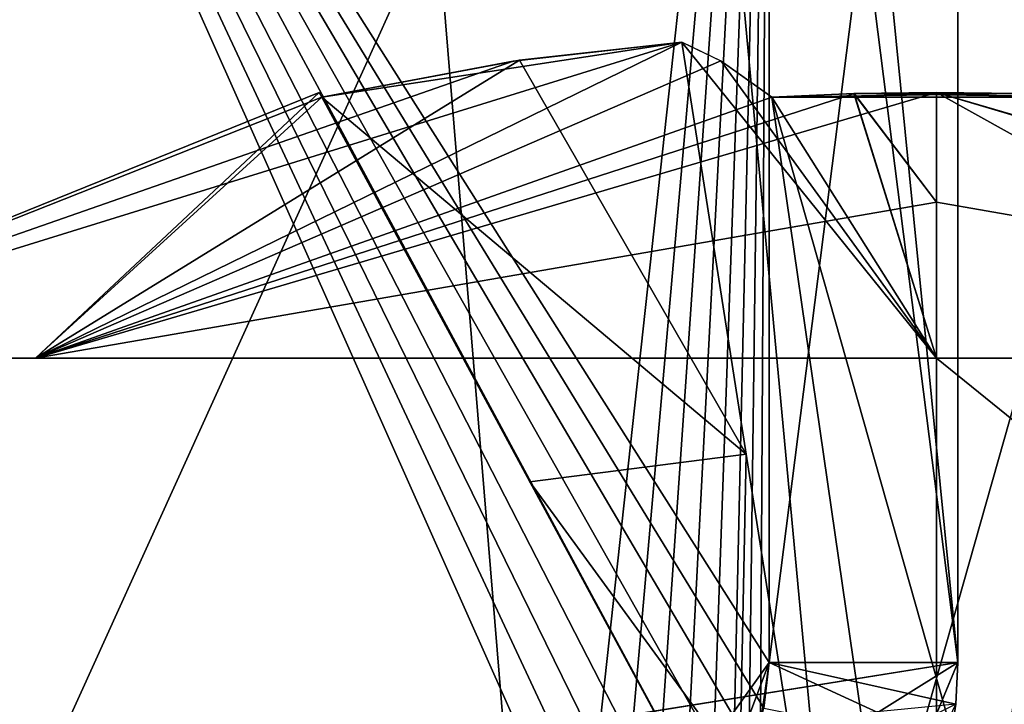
# Model space of a CAD drawing. Header units: millimetres. Extents: x -25 to 25, y -260 to 12.
# Tile 51 of 96: x -18.46 to -16.14, y -73.1 to -71.49. Entities that reach past the tile are written whole.
import ezdxf

# ---------------------------------------------------------------- set-up
doc = ezdxf.new("R2010")
doc.units = ezdxf.units.MM
doc.header["$LTSCALE"] = 65.185185
for name, color, linetype in [('100', 7, 'CONTINUOUS'), ('101', 7, 'CONTINUOUS'), ('102', 7, 'CONTINUOUS'), ('54', 7, 'CONTINUOUS'), ('55', 7, 'CONTINUOUS'), ('57', 7, 'CONTINUOUS'), ('9', 7, 'CONTINUOUS'), ('91', 7, 'CONTINUOUS'), ('92', 7, 'CONTINUOUS'), ('93', 7, 'CONTINUOUS'), ('94', 7, 'CONTINUOUS'), ('944', 7, 'CONTINUOUS'), ('945', 7, 'CONTINUOUS'), ('946', 7, 'CONTINUOUS'), ('95', 7, 'CONTINUOUS'), ('950', 7, 'CONTINUOUS'), ('951', 7, 'CONTINUOUS'), ('952', 7, 'CONTINUOUS'), ('953', 7, 'CONTINUOUS'), ('954', 7, 'CONTINUOUS'), ('955', 7, 'CONTINUOUS'), ('956', 7, 'CONTINUOUS'), ('957', 7, 'CONTINUOUS'), ('958', 7, 'CONTINUOUS'), ('959', 7, 'CONTINUOUS'), ('96', 7, 'CONTINUOUS'), ('963', 7, 'CONTINUOUS'), ('97', 7, 'CONTINUOUS'), ('98', 7, 'CONTINUOUS'), ('99', 7, 'CONTINUOUS')]:
    doc.layers.add(name, color=color, linetype=linetype)

msp = doc.modelspace()

# ---------------------------------------------------------------- linework, layer by layer
at = {"layer": '100', "color": 7, "linetype": 'CONTINUOUS'}
for points in [[(-16.2548, -73.0983, 114.4744), (-17.0459, -73.4897, 113.9196), (-16.6938, -73, 113.9778), (-16.2548, -73.0983, 114.4744)], [(-16.25, -73, 114.4746), (-16.2548, -73.0983, 114.4744), (-16.6938, -73, 113.9778), (-16.25, -73, 114.4746)]]:
    msp.add_3dface(points, dxfattribs=at)
at = {"layer": '101', "color": 7, "linetype": 'CONTINUOUS'}
for points in [[(-16.25, -69.5, 114.4746), (-16.25, -73, 114.4746), (-16.6938, -69.5, 113.9778), (-16.25, -69.5, 114.4746)], [(-16.25, -73, 114.4746), (-16.6938, -73, 113.9778), (-16.6938, -69.5, 113.9778), (-16.25, -73, 114.4746)]]:
    msp.add_3dface(points, dxfattribs=at)
at = {"layer": '102', "color": 7, "linetype": 'CONTINUOUS'}
for points in [[(-16.25, -69.5, 93.4746), (-16.25, -73, 93.4746), (-16.6938, -69.5, 92.9778), (-16.25, -69.5, 93.4746)], [(-16.25, -73, 93.4746), (-16.6938, -73, 92.9778), (-16.6938, -69.5, 92.9778), (-16.25, -73, 93.4746)]]:
    msp.add_3dface(points, dxfattribs=at)
at = {"layer": '54', "color": 7, "linetype": 'CONTINUOUS'}
for points in [[(-16.25, -73, 222.5), (-16.5429, -73.7071, 222.5), (-16.25, -73, 114.4746), (-16.25, -73, 222.5)], [(-16.25, -73, 114.4746), (-16.5429, -73.7071, 222.5), (-16.2548, -73.0983, 114.4744), (-16.25, -73, 114.4746)]]:
    msp.add_3dface(points, dxfattribs=at)
at = {"layer": '55', "color": 7, "linetype": 'CONTINUOUS'}
for points in [[(-16.25, -10.2, -22.5), (-16.25, -10.2, 222.5), (-16.25, -73, -22.5), (-16.25, -10.2, -22.5)], [(-16.25, -10.2, 222.5), (-16.25, -73, 222.5), (-16.25, -73, 114.4746), (-16.25, -10.2, 222.5)], [(-16.25, -10.2, 222.5), (-16.25, -73, 114.4746), (-16.25, -69.5, 114.4746), (-16.25, -10.2, 222.5)], [(-16.25, -73, -22.5), (-16.25, -10.2, 222.5), (-16.25, -69.5, 85.5254), (-16.25, -73, -22.5)], [(-16.25, -69.5, 93.4746), (-16.25, -10.2, 222.5), (-16.25, -73, 93.4746), (-16.25, -69.5, 93.4746)], [(-16.25, -73, 93.4746), (-16.25, -10.2, 222.5), (-16.25, -69.5, 106.5254), (-16.25, -73, 93.4746)], [(-16.25, -73, 85.5254), (-16.25, -73, -22.5), (-16.25, -69.5, 85.5254), (-16.25, -73, 85.5254)], [(-16.25, -73, 106.5254), (-16.25, -73, 93.4746), (-16.25, -69.5, 106.5254), (-16.25, -73, 106.5254)]]:
    msp.add_3dface(points, dxfattribs=at)
at = {"layer": '57', "color": 7, "linetype": 'CONTINUOUS'}
for points in [[(-22.5, -74, 222.5), (-16.2449, -10.0995, 222.5), (-22.5, -10, 222.5), (-22.5, -74, 222.5)], [(-16.25, -10.2, 222.5), (-16.2449, -10.0995, 222.5), (-22.5, -74, 222.5), (-16.25, -10.2, 222.5)], [(-16.25, -10.2, 222.5), (-22.5, -74, 222.5), (-16.25, -73, 222.5), (-16.25, -10.2, 222.5)], [(-16.25, -73, 222.5), (-22.5, -74, 222.5), (-16.5429, -73.7071, 222.5), (-16.25, -73, 222.5)]]:
    msp.add_3dface(points, dxfattribs=at)
at = {"layer": '9', "color": 7, "linetype": 'CONTINUOUS'}
for points in [[(-16.25, -10.2, -22.5), (-16.25, -73, -22.5), (-22.5, -10, -22.5), (-16.25, -10.2, -22.5)], [(-17.25, -74, -22.5), (-22.5, -74, -22.5), (-22.5, -10, -22.5), (-17.25, -74, -22.5)], [(-16.5429, -73.7071, -22.5), (-17.25, -74, -22.5), (-22.5, -10, -22.5), (-16.5429, -73.7071, -22.5)], [(-16.25, -73, -22.5), (-16.5429, -73.7071, -22.5), (-22.5, -10, -22.5), (-16.25, -73, -22.5)]]:
    msp.add_3dface(points, dxfattribs=at)
at = {"layer": '91', "color": 7, "linetype": 'CONTINUOUS'}
for points in [[(-16.5429, -73.7071, -22.5), (-16.25, -73, -22.5), (-16.5422, -73.7064, 85.5447), (-16.5429, -73.7071, -22.5)], [(-16.25, -73, -22.5), (-16.25, -73, 85.5254), (-16.5422, -73.7064, 85.5447), (-16.25, -73, -22.5)]]:
    msp.add_3dface(points, dxfattribs=at)
at = {"layer": '92', "color": 7, "linetype": 'CONTINUOUS'}
for points in [[(-16.5422, -73.7064, 85.5447), (-16.25, -73, 85.5254), (-16.8304, -73.3621, 86.0404), (-16.5422, -73.7064, 85.5447)], [(-16.25, -73, 85.5254), (-16.6938, -73, 86.0222), (-16.8304, -73.3621, 86.0404), (-16.25, -73, 85.5254)]]:
    msp.add_3dface(points, dxfattribs=at)
at = {"layer": '93', "color": 7, "linetype": 'CONTINUOUS'}
for points in [[(-16.6938, -69.5, 92.9778), (-18.5102, -73.5, 92.2139), (-18.914, -69.5, 91.8268), (-16.6938, -69.5, 92.9778)], [(-16.8304, -73.3621, 86.0404), (-16.6938, -73, 86.0222), (-18.9139, -69.5, 87.1731), (-16.8304, -73.3621, 86.0404)], [(-16.6938, -73, 86.0222), (-16.6938, -69.5, 86.0222), (-18.9139, -69.5, 87.1731), (-16.6938, -73, 86.0222)], [(-17.1313, -73.5, 86.1001), (-16.8304, -73.3621, 86.0404), (-18.9139, -69.5, 87.1731), (-17.1313, -73.5, 86.1001)], [(-18.5102, -73.5, 86.7861), (-17.1313, -73.5, 86.1001), (-18.9139, -69.5, 87.1731), (-18.5102, -73.5, 86.7861)], [(-17.1313, -73.5, 92.8999), (-18.5102, -73.5, 92.2139), (-16.6938, -69.5, 92.9778), (-17.1313, -73.5, 92.8999)], [(-17.0459, -73.4897, 92.9196), (-17.1313, -73.5, 92.8999), (-16.6938, -69.5, 92.9778), (-17.0459, -73.4897, 92.9196)], [(-16.9676, -73.4636, 92.9357), (-17.0459, -73.4897, 92.9196), (-16.6938, -69.5, 92.9778), (-16.9676, -73.4636, 92.9357)], [(-16.8962, -73.4216, 92.9488), (-16.9676, -73.4636, 92.9357), (-16.6938, -69.5, 92.9778), (-16.8962, -73.4216, 92.9488)], [(-16.8301, -73.3628, 92.9596), (-16.8962, -73.4216, 92.9488), (-16.6938, -69.5, 92.9778), (-16.8301, -73.3628, 92.9596)], [(-16.7798, -73.2985, 92.967), (-16.8301, -73.3628, 92.9596), (-16.6938, -69.5, 92.9778), (-16.7798, -73.2985, 92.967)], [(-16.7416, -73.2253, 92.972), (-16.7798, -73.2985, 92.967), (-16.6938, -69.5, 92.9778), (-16.7416, -73.2253, 92.972)], [(-16.7145, -73.1426, 92.9754), (-16.7416, -73.2253, 92.972), (-16.6938, -69.5, 92.9778), (-16.7145, -73.1426, 92.9754)], [(-16.6938, -73, 92.9778), (-16.7145, -73.1426, 92.9754), (-16.6938, -69.5, 92.9778), (-16.6938, -73, 92.9778)]]:
    msp.add_3dface(points, dxfattribs=at)
at = {"layer": '94', "color": 7, "linetype": 'CONTINUOUS'}
for points in [[(-16.25, -73, 85.5254), (-16.25, -69.5, 85.5254), (-16.6938, -73, 86.0222), (-16.25, -73, 85.5254)], [(-16.6938, -73, 86.0222), (-16.25, -69.5, 85.5254), (-16.6938, -69.5, 86.0222), (-16.6938, -73, 86.0222)]]:
    msp.add_3dface(points, dxfattribs=at)
at = {"layer": '944', "color": 7, "linetype": 'CONTINUOUS'}
for points in [[(-17.2963, -71.585, 88.9938), (-16.8995, -71.5402, 88.9005), (-19.3, -72.2838, 89.5), (-17.2963, -71.585, 88.9938)], [(-19.3, -72.2838, 89.5), (-16.8995, -71.5402, 88.9005), (-18.4213, -72.2838, 87.3787), (-19.3, -72.2838, 89.5)], [(-16.8995, -71.5402, 88.9005), (-16.8074, -71.5841, 88.5097), (-18.4213, -72.2838, 87.3787), (-16.8995, -71.5402, 88.9005)], [(-16.8995, -71.5402, 90.0995), (-17.2818, -71.5829, 90.0098), (-18.4213, -72.2838, 91.6213), (-16.8995, -71.5402, 90.0995)], [(-16.3, -72.2838, 92.5), (-16.8995, -71.5402, 90.0995), (-18.4213, -72.2838, 91.6213), (-16.3, -72.2838, 92.5)], [(-16.8066, -71.5849, 90.4954), (-16.8995, -71.5402, 90.0995), (-16.3, -72.2838, 92.5), (-16.8066, -71.5849, 90.4954)], [(-17.7472, -71.6701, 89.1122), (-17.2963, -71.585, 88.9938), (-19.3, -72.2838, 89.5), (-17.7472, -71.6701, 89.1122)], [(-17.2818, -71.5829, 90.0098), (-17.7472, -71.6701, 89.8878), (-18.4213, -72.2838, 91.6213), (-17.2818, -71.5829, 90.0098)], [(-16.8074, -71.5841, 88.5097), (-16.6878, -71.6701, 88.0528), (-18.4213, -72.2838, 87.3787), (-16.8074, -71.5841, 88.5097)], [(-16.6878, -71.6701, 90.9472), (-16.8066, -71.5849, 90.4954), (-16.3, -72.2838, 92.5), (-16.6878, -71.6701, 90.9472)], [(-17.7533, -71.6587, 89.5), (-17.7472, -71.6701, 89.1122), (-19.3, -72.2838, 89.5), (-17.7533, -71.6587, 89.5)], [(-18.4213, -72.2838, 91.6213), (-17.7533, -71.6587, 89.5), (-19.3, -72.2838, 89.5), (-18.4213, -72.2838, 91.6213)], [(-17.7472, -71.6701, 89.8878), (-17.7533, -71.6587, 89.5), (-18.4213, -72.2838, 91.6213), (-17.7472, -71.6701, 89.8878)], [(-16.3, -71.9172, 87.2515), (-18.4213, -72.2838, 87.3787), (-16.3, -71.6587, 88.0467), (-16.3, -71.9172, 87.2515)], [(-16.3, -71.6587, 88.0467), (-18.4213, -72.2838, 87.3787), (-16.494, -71.6615, 88.0482), (-16.3, -71.6587, 88.0467)], [(-18.4213, -72.2838, 87.3787), (-16.6878, -71.6701, 88.0528), (-16.494, -71.6615, 88.0482), (-18.4213, -72.2838, 87.3787)], [(-16.4947, -71.6615, 90.9518), (-16.6878, -71.6701, 90.9472), (-16.3, -72.2838, 92.5), (-16.4947, -71.6615, 90.9518)], [(-16.3, -71.6587, 90.9533), (-16.4947, -71.6615, 90.9518), (-16.3, -71.9172, 91.7485), (-16.3, -71.6587, 90.9533)], [(-16.3, -71.9172, 91.7485), (-16.4947, -71.6615, 90.9518), (-16.3, -72.2838, 92.5), (-16.3, -71.9172, 91.7485)], [(-16.3, -72.2838, 86.5), (-18.4213, -72.2838, 87.3787), (-16.3, -71.9172, 87.2515), (-16.3, -72.2838, 86.5)]]:
    msp.add_3dface(points, dxfattribs=at)
at = {"layer": '945', "color": 7, "linetype": 'CONTINUOUS'}
for points in [[(-16.494, -71.6615, 88.0482), (-16.6878, -71.6701, 88.0528), (-16.106, -71.6615, 88.0482), (-16.494, -71.6615, 88.0482)], [(-16.106, -71.6615, 88.0482), (-16.6878, -71.6701, 88.0528), (-15.9122, -71.6701, 88.0528), (-16.106, -71.6615, 88.0482)], [(-15.9122, -71.6701, 88.0528), (-16.6878, -71.6701, 88.0528), (-16.4254, -73.48, 89.0321), (-15.9122, -71.6701, 88.0528)], [(-16.3, -71.6587, 88.0467), (-16.494, -71.6615, 88.0482), (-16.106, -71.6615, 88.0482), (-16.3, -71.6587, 88.0467)], [(-16.1746, -73.48, 89.0321), (-15.9122, -71.6701, 88.0528), (-16.4254, -73.48, 89.0321), (-16.1746, -73.48, 89.0321)]]:
    msp.add_3dface(points, dxfattribs=at)
at = {"layer": '946', "color": 7, "linetype": 'CONTINUOUS'}
for points in [[(-16.3, -71.6587, 90.9533), (-16.3, -71.9172, 91.7485), (-14.1949, -72.2838, 91.6374), (-16.3, -71.6587, 90.9533)], [(-16.3, -71.6587, 90.9533), (-14.1949, -72.2838, 91.6374), (-16.1059, -71.6615, 90.9518), (-16.3, -71.6587, 90.9533)], [(-16.3, -72.2838, 86.5), (-16.3, -71.9172, 87.2515), (-16.3, -71.6587, 88.0467), (-16.3, -72.2838, 86.5)], [(-16.3, -72.2838, 86.5), (-16.3, -71.6587, 88.0467), (-15.1758, -72.2838, 86.7186), (-16.3, -72.2838, 86.5)], [(-16.3, -71.6587, 88.0467), (-16.106, -71.6615, 88.0482), (-14.1535, -72.2838, 87.4041), (-16.3, -71.6587, 88.0467)], [(-15.1758, -72.2838, 86.7186), (-16.3, -71.6587, 88.0467), (-14.1535, -72.2838, 87.4041), (-15.1758, -72.2838, 86.7186)], [(-16.3, -71.9172, 91.7485), (-16.3, -72.2838, 92.5), (-14.1949, -72.2838, 91.6374), (-16.3, -71.9172, 91.7485)]]:
    msp.add_3dface(points, dxfattribs=at)
at = {"layer": '95', "color": 7, "linetype": 'CONTINUOUS'}
for points in [[(-16.7145, -73.1426, 92.9754), (-16.6938, -73, 92.9778), (-16.2548, -73.0983, 93.4744), (-16.7145, -73.1426, 92.9754)], [(-16.6938, -73, 92.9778), (-16.25, -73, 93.4746), (-16.2548, -73.0983, 93.4744), (-16.6938, -73, 92.9778)]]:
    msp.add_3dface(points, dxfattribs=at)
at = {"layer": '950', "color": 7, "linetype": 'CONTINUOUS'}
for points in [[(-14.1949, -72.2838, 91.6374), (-16.3, -72.2838, 92.5), (-14.1787, -74, 91.6213), (-14.1949, -72.2838, 91.6374)], [(-16.3, -72.2838, 92.5), (-16.3, -74, 92.5), (-14.1787, -74, 91.6213), (-16.3, -72.2838, 92.5)], [(-16.3, -72.2838, 86.5), (-15.1758, -72.2838, 86.7186), (-16.3, -74, 86.5), (-16.3, -72.2838, 86.5)], [(-16.3, -74, 86.5), (-15.1758, -72.2838, 86.7186), (-14.1787, -74, 87.3787), (-16.3, -74, 86.5)]]:
    msp.add_3dface(points, dxfattribs=at)
at = {"layer": '951', "color": 7, "linetype": 'CONTINUOUS'}
for points in [[(-16.8995, -71.5402, 88.9005), (-17.2963, -71.585, 88.9938), (-17.7472, -71.6701, 89.1122), (-16.8995, -71.5402, 88.9005)], [(-16.8995, -71.5402, 88.9005), (-17.7472, -71.6701, 89.1122), (-16.7481, -72.5101, 89.0519), (-16.8995, -71.5402, 88.9005)], [(-16.7481, -72.5101, 89.0519), (-17.7472, -71.6701, 89.1122), (-17.2575, -72.575, 89.2434), (-16.7481, -72.5101, 89.0519)], [(-16.7679, -73.48, 89.3746), (-16.7481, -72.5101, 89.0519), (-17.2575, -72.575, 89.2434), (-16.7679, -73.48, 89.3746)], [(-16.5966, -73.48, 89.2034), (-16.7481, -72.5101, 89.0519), (-16.7679, -73.48, 89.3746), (-16.5966, -73.48, 89.2034)]]:
    msp.add_3dface(points, dxfattribs=at)
at = {"layer": '952', "color": 7, "linetype": 'CONTINUOUS'}
for points in [[(-17.7472, -71.6701, 89.1122), (-17.7533, -71.6587, 89.5), (-17.7472, -71.6701, 89.8878), (-17.7472, -71.6701, 89.1122)], [(-17.7472, -71.6701, 89.1122), (-17.7472, -71.6701, 89.8878), (-17.2575, -72.575, 89.7566), (-17.7472, -71.6701, 89.1122)], [(-17.2575, -72.575, 89.2434), (-17.7472, -71.6701, 89.1122), (-17.2575, -72.575, 89.7566), (-17.2575, -72.575, 89.2434)], [(-16.7679, -73.48, 89.3746), (-17.2575, -72.575, 89.2434), (-16.7679, -73.48, 89.6254), (-16.7679, -73.48, 89.3746)], [(-16.7679, -73.48, 89.6254), (-17.2575, -72.575, 89.2434), (-17.2575, -72.575, 89.7566), (-16.7679, -73.48, 89.6254)]]:
    msp.add_3dface(points, dxfattribs=at)
at = {"layer": '953', "color": 7, "linetype": 'CONTINUOUS'}
for points in [[(-17.2818, -71.5829, 90.0098), (-16.8995, -71.5402, 90.0995), (-16.7481, -72.5101, 89.9481), (-17.2818, -71.5829, 90.0098)], [(-17.7472, -71.6701, 89.8878), (-17.2818, -71.5829, 90.0098), (-16.7481, -72.5101, 89.9481), (-17.7472, -71.6701, 89.8878)], [(-17.2575, -72.575, 89.7566), (-17.7472, -71.6701, 89.8878), (-16.7481, -72.5101, 89.9481), (-17.2575, -72.575, 89.7566)], [(-16.5966, -73.48, 89.7966), (-17.2575, -72.575, 89.7566), (-16.7481, -72.5101, 89.9481), (-16.5966, -73.48, 89.7966)], [(-16.7679, -73.48, 89.6254), (-17.2575, -72.575, 89.7566), (-16.5966, -73.48, 89.7966), (-16.7679, -73.48, 89.6254)]]:
    msp.add_3dface(points, dxfattribs=at)
at = {"layer": '954', "color": 7, "linetype": 'CONTINUOUS'}
for points in [[(-17.2963, -71.585, 109.9938), (-16.8995, -71.5402, 109.9005), (-19.3, -72.2838, 110.5), (-17.2963, -71.585, 109.9938)], [(-19.3, -72.2838, 110.5), (-16.8995, -71.5402, 109.9005), (-18.4213, -72.2838, 108.3787), (-19.3, -72.2838, 110.5)], [(-16.8995, -71.5402, 109.9005), (-16.8074, -71.5841, 109.5097), (-18.4213, -72.2838, 108.3787), (-16.8995, -71.5402, 109.9005)], [(-16.8995, -71.5402, 111.0995), (-17.2818, -71.5829, 111.0098), (-18.4213, -72.2838, 112.6213), (-16.8995, -71.5402, 111.0995)], [(-16.3, -72.2838, 113.5), (-16.8995, -71.5402, 111.0995), (-18.4213, -72.2838, 112.6213), (-16.3, -72.2838, 113.5)], [(-16.8066, -71.5849, 111.4954), (-16.8995, -71.5402, 111.0995), (-16.3, -72.2838, 113.5), (-16.8066, -71.5849, 111.4954)], [(-17.7472, -71.6701, 110.1122), (-17.2963, -71.585, 109.9938), (-19.3, -72.2838, 110.5), (-17.7472, -71.6701, 110.1122)], [(-17.2818, -71.5829, 111.0098), (-17.7472, -71.6701, 110.8878), (-18.4213, -72.2838, 112.6213), (-17.2818, -71.5829, 111.0098)], [(-16.8074, -71.5841, 109.5097), (-16.6878, -71.6701, 109.0528), (-18.4213, -72.2838, 108.3787), (-16.8074, -71.5841, 109.5097)], [(-16.6878, -71.6701, 111.9472), (-16.8066, -71.5849, 111.4954), (-16.3, -72.2838, 113.5), (-16.6878, -71.6701, 111.9472)], [(-17.7533, -71.6587, 110.5), (-17.7472, -71.6701, 110.1122), (-19.3, -72.2838, 110.5), (-17.7533, -71.6587, 110.5)], [(-18.4213, -72.2838, 112.6213), (-17.7533, -71.6587, 110.5), (-19.3, -72.2838, 110.5), (-18.4213, -72.2838, 112.6213)], [(-16.4941, -71.6615, 109.0482), (-16.3, -71.6587, 109.0467), (-18.4213, -72.2838, 108.3787), (-16.4941, -71.6615, 109.0482)], [(-18.4213, -72.2838, 108.3787), (-16.3, -71.6587, 109.0467), (-16.3, -71.9172, 108.2515), (-18.4213, -72.2838, 108.3787)], [(-17.7472, -71.6701, 110.8878), (-17.7533, -71.6587, 110.5), (-18.4213, -72.2838, 112.6213), (-17.7472, -71.6701, 110.8878)], [(-16.6878, -71.6701, 109.0528), (-16.4941, -71.6615, 109.0482), (-18.4213, -72.2838, 108.3787), (-16.6878, -71.6701, 109.0528)], [(-16.494, -71.6615, 111.9518), (-16.6878, -71.6701, 111.9472), (-16.3, -72.2838, 113.5), (-16.494, -71.6615, 111.9518)], [(-16.3, -71.6587, 111.9533), (-16.494, -71.6615, 111.9518), (-16.3, -71.9172, 112.7485), (-16.3, -71.6587, 111.9533)], [(-16.3, -71.9172, 112.7485), (-16.494, -71.6615, 111.9518), (-16.3, -72.2838, 113.5), (-16.3, -71.9172, 112.7485)], [(-16.3, -72.2838, 107.5), (-18.4213, -72.2838, 108.3787), (-16.3, -71.9172, 108.2515), (-16.3, -72.2838, 107.5)]]:
    msp.add_3dface(points, dxfattribs=at)
at = {"layer": '955', "color": 7, "linetype": 'CONTINUOUS'}
for points in [[(-16.8995, -71.5402, 109.9005), (-17.2963, -71.585, 109.9938), (-17.7472, -71.6701, 110.1122), (-16.8995, -71.5402, 109.9005)], [(-16.8995, -71.5402, 109.9005), (-17.7472, -71.6701, 110.1122), (-16.7481, -72.5101, 110.0519), (-16.8995, -71.5402, 109.9005)], [(-16.7481, -72.5101, 110.0519), (-17.7472, -71.6701, 110.1122), (-17.2575, -72.575, 110.2434), (-16.7481, -72.5101, 110.0519)], [(-16.7679, -73.48, 110.3746), (-16.7481, -72.5101, 110.0519), (-17.2575, -72.575, 110.2434), (-16.7679, -73.48, 110.3746)], [(-16.5966, -73.48, 110.2034), (-16.7481, -72.5101, 110.0519), (-16.7679, -73.48, 110.3746), (-16.5966, -73.48, 110.2034)]]:
    msp.add_3dface(points, dxfattribs=at)
at = {"layer": '956', "color": 7, "linetype": 'CONTINUOUS'}
for points in [[(-17.7472, -71.6701, 110.1122), (-17.7533, -71.6587, 110.5), (-17.7472, -71.6701, 110.8878), (-17.7472, -71.6701, 110.1122)], [(-17.7472, -71.6701, 110.1122), (-17.7472, -71.6701, 110.8878), (-17.2575, -72.575, 110.7566), (-17.7472, -71.6701, 110.1122)], [(-17.2575, -72.575, 110.2434), (-17.7472, -71.6701, 110.1122), (-17.2575, -72.575, 110.7566), (-17.2575, -72.575, 110.2434)], [(-16.7679, -73.48, 110.3746), (-17.2575, -72.575, 110.2434), (-16.7679, -73.48, 110.6254), (-16.7679, -73.48, 110.3746)], [(-16.7679, -73.48, 110.6254), (-17.2575, -72.575, 110.2434), (-17.2575, -72.575, 110.7566), (-16.7679, -73.48, 110.6254)]]:
    msp.add_3dface(points, dxfattribs=at)
at = {"layer": '957', "color": 7, "linetype": 'CONTINUOUS'}
for points in [[(-17.2818, -71.5829, 111.0098), (-16.8995, -71.5402, 111.0995), (-16.7481, -72.5101, 110.9481), (-17.2818, -71.5829, 111.0098)], [(-17.7472, -71.6701, 110.8878), (-17.2818, -71.5829, 111.0098), (-16.7481, -72.5101, 110.9481), (-17.7472, -71.6701, 110.8878)], [(-17.2575, -72.575, 110.7566), (-17.7472, -71.6701, 110.8878), (-16.7481, -72.5101, 110.9481), (-17.2575, -72.575, 110.7566)], [(-16.5966, -73.48, 110.7966), (-17.2575, -72.575, 110.7566), (-16.7481, -72.5101, 110.9481), (-16.5966, -73.48, 110.7966)], [(-16.7679, -73.48, 110.6254), (-17.2575, -72.575, 110.7566), (-16.5966, -73.48, 110.7966), (-16.7679, -73.48, 110.6254)]]:
    msp.add_3dface(points, dxfattribs=at)
at = {"layer": '958', "color": 7, "linetype": 'CONTINUOUS'}
for points in [[(-16.6878, -71.6701, 111.9472), (-16.494, -71.6615, 111.9518), (-15.9122, -71.6701, 111.9472), (-16.6878, -71.6701, 111.9472)], [(-16.4254, -73.48, 110.9679), (-16.6878, -71.6701, 111.9472), (-16.1746, -73.48, 110.9679), (-16.4254, -73.48, 110.9679)], [(-16.1746, -73.48, 110.9679), (-16.6878, -71.6701, 111.9472), (-15.9122, -71.6701, 111.9472), (-16.1746, -73.48, 110.9679)], [(-16.494, -71.6615, 111.9518), (-16.3, -71.6587, 111.9533), (-16.1059, -71.6615, 111.9518), (-16.494, -71.6615, 111.9518)], [(-15.9122, -71.6701, 111.9472), (-16.494, -71.6615, 111.9518), (-16.1059, -71.6615, 111.9518), (-15.9122, -71.6701, 111.9472)]]:
    msp.add_3dface(points, dxfattribs=at)
at = {"layer": '959', "color": 7, "linetype": 'CONTINUOUS'}
for points in [[(-16.3, -71.6587, 109.0467), (-16.3, -72.2838, 107.5), (-16.3, -71.9172, 108.2515), (-16.3, -71.6587, 109.0467)], [(-16.3, -72.2838, 107.5), (-16.3, -71.6587, 109.0467), (-15.1758, -72.2838, 107.7186), (-16.3, -72.2838, 107.5)], [(-16.3, -71.6587, 109.0467), (-16.106, -71.6615, 109.0482), (-14.1535, -72.2838, 108.4041), (-16.3, -71.6587, 109.0467)], [(-15.1758, -72.2838, 107.7186), (-16.3, -71.6587, 109.0467), (-14.1535, -72.2838, 108.4041), (-15.1758, -72.2838, 107.7186)], [(-16.3, -71.6587, 111.9533), (-16.3, -71.9172, 112.7485), (-14.1949, -72.2838, 112.6374), (-16.3, -71.6587, 111.9533)], [(-16.1059, -71.6615, 111.9518), (-16.3, -71.6587, 111.9533), (-14.1949, -72.2838, 112.6374), (-16.1059, -71.6615, 111.9518)], [(-16.3, -71.9172, 112.7485), (-16.3, -72.2838, 113.5), (-14.1949, -72.2838, 112.6374), (-16.3, -71.9172, 112.7485)]]:
    msp.add_3dface(points, dxfattribs=at)
at = {"layer": '96', "color": 7, "linetype": 'CONTINUOUS'}
for points in [[(-16.25, -73, 93.4746), (-16.25, -73, 106.5254), (-16.2548, -73.0981, 106.5256), (-16.25, -73, 93.4746)], [(-16.2548, -73.0983, 93.4744), (-16.25, -73, 93.4746), (-16.2548, -73.0981, 106.5256), (-16.2548, -73.0983, 93.4744)], [(-16.2692, -73.1952, 106.5264), (-16.2548, -73.0983, 93.4744), (-16.2548, -73.0981, 106.5256), (-16.2692, -73.1952, 106.5264)]]:
    msp.add_3dface(points, dxfattribs=at)
at = {"layer": '963', "color": 7, "linetype": 'CONTINUOUS'}
for points in [[(-14.1949, -72.2838, 112.6374), (-16.3, -72.2838, 113.5), (-14.1787, -74, 112.6213), (-14.1949, -72.2838, 112.6374)], [(-16.3, -72.2838, 113.5), (-16.3, -74, 113.5), (-14.1787, -74, 112.6213), (-16.3, -72.2838, 113.5)], [(-16.3, -72.2838, 107.5), (-15.1758, -72.2838, 107.7186), (-16.3, -74, 107.5), (-16.3, -72.2838, 107.5)], [(-16.3, -74, 107.5), (-15.1758, -72.2838, 107.7186), (-14.1787, -74, 108.3787), (-16.3, -74, 107.5)]]:
    msp.add_3dface(points, dxfattribs=at)
at = {"layer": '97', "color": 7, "linetype": 'CONTINUOUS'}
for points in [[(-16.7062, -73.1076, 107.0236), (-16.2692, -73.1952, 106.5264), (-16.6938, -73, 107.0222), (-16.7062, -73.1076, 107.0236)], [(-16.2548, -73.0981, 106.5256), (-16.25, -73, 106.5254), (-16.6938, -73, 107.0222), (-16.2548, -73.0981, 106.5256)], [(-16.2692, -73.1952, 106.5264), (-16.2548, -73.0981, 106.5256), (-16.6938, -73, 107.0222), (-16.2692, -73.1952, 106.5264)]]:
    msp.add_3dface(points, dxfattribs=at)
at = {"layer": '98', "color": 7, "linetype": 'CONTINUOUS'}
for points in [[(-16.6938, -69.5, 113.9778), (-18.5102, -73.5, 113.2139), (-18.914, -69.5, 112.8268), (-16.6938, -69.5, 113.9778)], [(-16.6938, -73, 107.0222), (-16.6938, -69.5, 107.0222), (-18.9139, -69.5, 108.1731), (-16.6938, -73, 107.0222)], [(-18.5102, -73.5, 107.7861), (-17.1313, -73.5, 107.1001), (-18.9139, -69.5, 108.1731), (-18.5102, -73.5, 107.7861)], [(-17.1313, -73.5, 107.1001), (-17.0471, -73.4906, 107.0807), (-18.9139, -69.5, 108.1731), (-17.1313, -73.5, 107.1001)], [(-17.0471, -73.4906, 107.0807), (-16.9693, -73.4648, 107.0646), (-18.9139, -69.5, 108.1731), (-17.0471, -73.4906, 107.0807)], [(-16.9693, -73.4648, 107.0646), (-16.8977, -73.4224, 107.0514), (-18.9139, -69.5, 108.1731), (-16.9693, -73.4648, 107.0646)], [(-16.8977, -73.4224, 107.0514), (-16.8304, -73.3621, 107.0404), (-18.9139, -69.5, 108.1731), (-16.8977, -73.4224, 107.0514)], [(-16.8304, -73.3621, 107.0404), (-16.7733, -73.2878, 107.0322), (-18.9139, -69.5, 108.1731), (-16.8304, -73.3621, 107.0404)], [(-16.7733, -73.2878, 107.0322), (-16.7326, -73.2034, 107.0268), (-18.9139, -69.5, 108.1731), (-16.7733, -73.2878, 107.0322)], [(-16.7326, -73.2034, 107.0268), (-16.7062, -73.1076, 107.0236), (-18.9139, -69.5, 108.1731), (-16.7326, -73.2034, 107.0268)], [(-16.7062, -73.1076, 107.0236), (-16.6938, -73, 107.0222), (-18.9139, -69.5, 108.1731), (-16.7062, -73.1076, 107.0236)], [(-17.1313, -73.5, 113.8999), (-18.5102, -73.5, 113.2139), (-16.6938, -69.5, 113.9778), (-17.1313, -73.5, 113.8999)], [(-17.0459, -73.4897, 113.9196), (-17.1313, -73.5, 113.8999), (-16.6938, -69.5, 113.9778), (-17.0459, -73.4897, 113.9196)], [(-16.6938, -73, 113.9778), (-17.0459, -73.4897, 113.9196), (-16.6938, -69.5, 113.9778), (-16.6938, -73, 113.9778)]]:
    msp.add_3dface(points, dxfattribs=at)
at = {"layer": '99', "color": 7, "linetype": 'CONTINUOUS'}
for points in [[(-16.25, -73, 106.5254), (-16.25, -69.5, 106.5254), (-16.6938, -73, 107.0222), (-16.25, -73, 106.5254)], [(-16.6938, -73, 107.0222), (-16.25, -69.5, 106.5254), (-16.6938, -69.5, 107.0222), (-16.6938, -73, 107.0222)]]:
    msp.add_3dface(points, dxfattribs=at)

doc.saveas('drawing.dxf')
